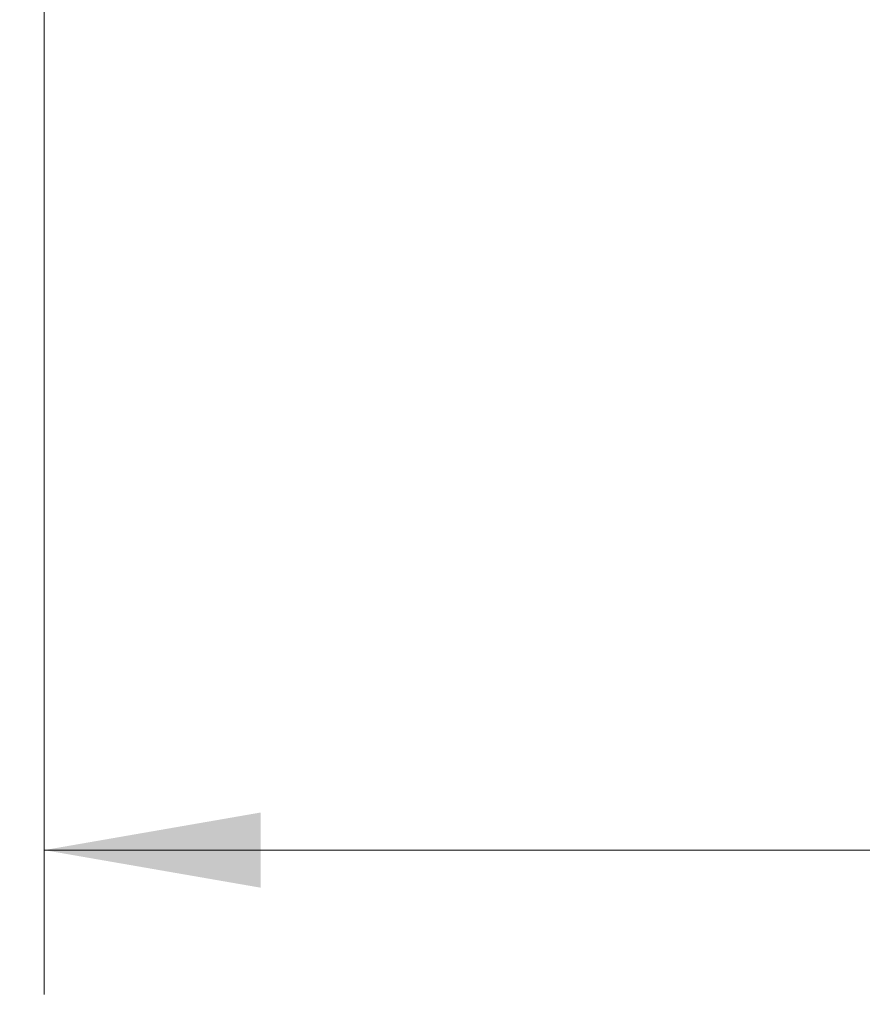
# Model space of a CAD drawing. Header units: inches. Extents: x 0.8 to 33.2, y 0.3 to 21.8.
# Tile 14 of 49: x 6.062 to 6.763, y 11.026 to 11.845. Entities that reach past the tile are written whole.
import ezdxf

# ---------------------------------------------------------------- set-up
doc = ezdxf.new("R2010")
doc.units = ezdxf.units.IN
doc.header["$MEASUREMENT"] = 0
doc.styles.add('SLDTEXTSTYLE0', font='TXT', dxfattribs={"width": 0.75})
doc.dimstyles.new('SLDDIMSTYLE0', dxfattribs={"dimtxt": 0.16, "dimasz": 0.18, "dimexe": 0, "dimexo": 0.0625, "dimgap": 0.04, "dimtad": 0, "dimtih": 1, "dimtoh": 1, "dimzin": 12, "dimdsep": 46, "dimtxsty": 'SLDTEXTSTYLE0', "dimsah": 1, "dimcen": 0.09, "dimadec": 0, "dimazin": 0, "dimtfac": 1, "dimtofl": 0, "dimtmove": 0, "dimatfit": 3, "dimfxl": 1, "dimtolj": 1, "dimtzin": 12, "dimarcsym": 0})

# ---------------------------------------------------------------- blocks, each defined once
blk = doc.blocks.new('*D26')
at = {"color": 7, "linetype": 'Continuous', "lineweight": 0}
for p, q in [((5.07539, 12.42321), (5.07539, 12.72321)), ((5.7049, 12.42321), (4.95539, 12.42321)), ((6.07216, 11.86271), (4.95539, 11.86271)), ((5.07539, 11.86271), (5.07539, 11.56271))]:
    blk.add_line(p, q, dxfattribs=at)
for points in [[(5.07539, 12.42321), (5.10664, 12.60321), (5.04414, 12.60321)], [(5.07539, 11.86271), (5.04414, 11.68271), (5.10664, 11.68271)]]:
    blk.add_solid(points, dxfattribs=at)
at = {"color": 7, "linetype": 'Continuous', "lineweight": 0, "insert": (4.92775, 12.22039), "char_height": 0.16, "attachment_point": 1, "style": 'SLDTEXTSTYLE0'}
blk.add_mtext('.56', dxfattribs=at)
blk = doc.blocks.new('*D27')
at = {"color": 7, "linetype": 'Continuous', "lineweight": 0}
for p, q in [((6.08216, 11.85272), (6.08216, 11.0347)), ((12.87364, 11.85272), (12.87364, 11.0347)), ((6.08216, 11.1547), (9.20859, 11.1547)), ((12.87364, 11.1547), (9.74721, 11.1547))]:
    blk.add_line(p, q, dxfattribs=at)
for points in [[(6.08216, 11.1547), (6.26216, 11.12345), (6.26216, 11.18595)], [(12.87364, 11.1547), (12.69364, 11.18595), (12.69364, 11.12345)]]:
    blk.add_solid(points, dxfattribs=at)
at = {"color": 7, "linetype": 'Continuous', "lineweight": 0, "insert": (9.27109, 11.23213), "char_height": 0.16, "attachment_point": 1, "style": 'SLDTEXTSTYLE0'}
blk.add_mtext('6.79', dxfattribs=at)

msp = doc.modelspace()

# ---------------------------------------------------------------- dimensions: what is measured, and where the dimension line sits
at = {"color": 7, "linetype": 'Continuous', "lineweight": 0}
dim = msp.add_linear_dim(base=(5.07539, 12.42321), p1=(6.13216, 11.86271), p2=(5.7649, 12.42321), angle=90, dimstyle='SLDDIMSTYLE0', override={"dimtxt": 0.16, "dimexe": 0.12, "dimexo": 0.06, "dimgap": 0.12, "dimtad": 0, "dimtih": 1, "dimtoh": 1, "dimzin": 12, "dimtzin": 12}, dxfattribs=at)
dim.commit()
dim.dimension.update_dxf_attribs({"geometry": '*D26', "text_midpoint": (5.07539, 12.14296), "dimtype": 160})
dim = msp.add_linear_dim(base=(12.87364, 11.1547), p1=(6.08216, 11.91272), p2=(12.87364, 11.91272), dimstyle='SLDDIMSTYLE0', override={"dimtxt": 0.16, "dimexe": 0.12, "dimexo": 0.06, "dimgap": 0.12, "dimtad": 0, "dimtih": 1, "dimtoh": 1, "dimzin": 12, "dimtzin": 12}, dxfattribs=at)
dim.commit()
dim.dimension.update_dxf_attribs({"geometry": '*D27', "text_midpoint": (9.4779, 11.1547), "dimtype": 160})

doc.saveas('drawing.dxf')
